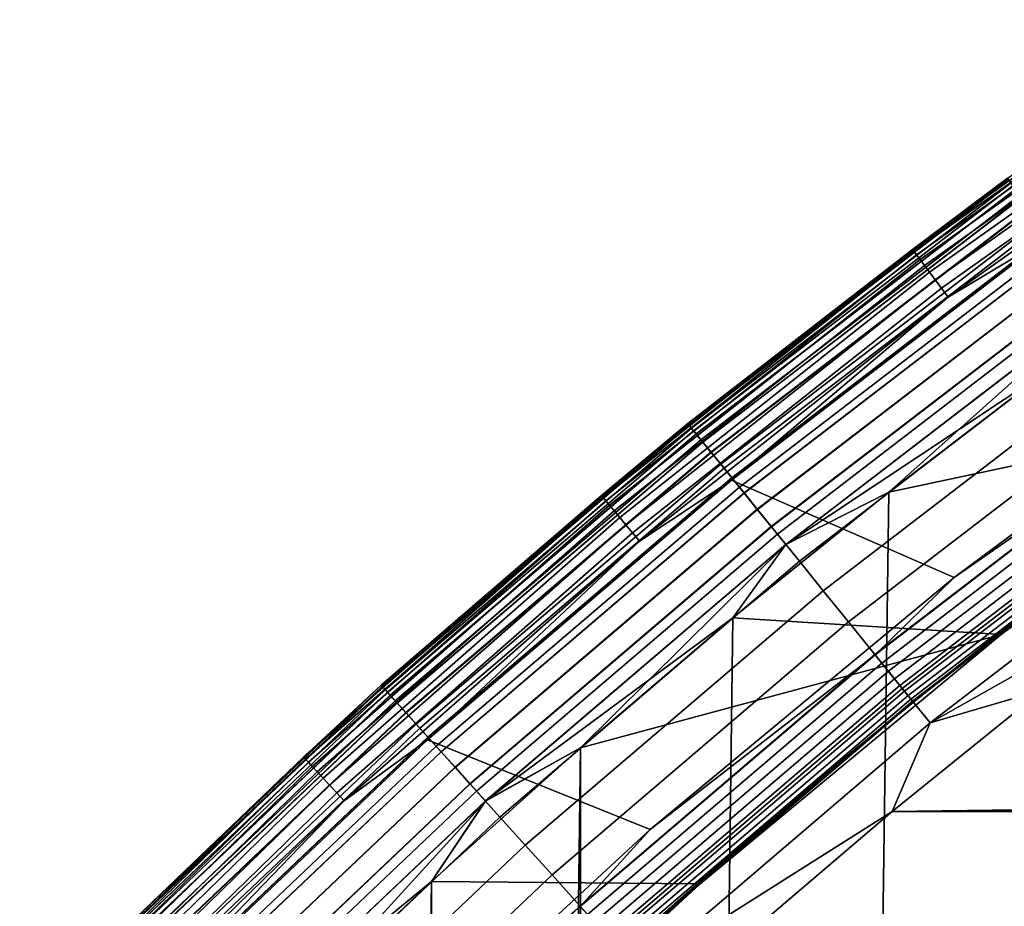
# Model space of a CAD drawing. Header units: metres. Extents: x -22 to 239, y -22 to 22.
# Tile 56 of 256: x -15.4 to -12.65, y 15.36 to 17.84. Entities that reach past the tile are written whole.
import ezdxf

# ---------------------------------------------------------------- set-up
doc = ezdxf.new("R2010")
doc.units = ezdxf.units.M
doc.layers.add('solid_10_151_033_XXX', color=7, linetype='CONTINUOUS')

msp = doc.modelspace()

# ---------------------------------------------------------------- linework, layer by layer
at = {"layer": 'solid_10_151_033_XXX'}
for points in [[(-12.903152, 17.194605, 213.418961), (-12.637383, 17.393866, 213.449997), (-12.000887, 17.836046, 213.418961)], [(-12.903152, 17.194605, 213.418961), (-12.000887, 17.836046, 213.418961), (-11.996814, 17.82999, 213.388412), (-12.898772, 17.188768, 213.388412)], [(-12.898772, 17.188768, 213.388412), (-11.996814, 17.82999, 213.388412), (-11.990119, 17.820042, 213.359375), (-12.891575, 17.179176, 213.359375)], [(-12.891575, 17.179176, 213.359375), (-11.990119, 17.820042, 213.359375), (-11.980968, 17.806442, 213.332565), (-12.881736, 17.166067, 213.332565)], [(-12.881736, 17.166067, 213.332565), (-11.980968, 17.806442, 213.332565), (-11.969588, 17.789528, 213.30867), (-12.8695, 17.149761, 213.30867)], [(-12.8695, 17.149761, 213.30867), (-11.969588, 17.789528, 213.30867), (-11.95626, 17.769718, 213.288254), (-12.855169, 17.130663, 213.288254)], [(-12.855169, 17.130663, 213.288254), (-11.95626, 17.769718, 213.288254), (-11.94131, 17.747499, 213.27182), (-12.839096, 17.109245, 213.27182)], [(-12.839096, 17.109245, 213.27182), (-11.94131, 17.747499, 213.27182), (-11.925109, 17.723421, 213.259796), (-12.821677, 17.086033, 213.259796)], [(-12.821677, 17.086033, 213.259796), (-11.925109, 17.723421, 213.259796), (-11.908057, 17.698078, 213.252457), (-12.803343, 17.0616, 213.252457)], [(-12.803343, 17.0616, 213.252457), (-11.908057, 17.698078, 213.252457), (-12.523768, 17.229197, 213.25)], [(-13.530385, 16.708641, 268.75), (-12.63738, 17.393867, 268.75), (-12.637383, 17.393866, 213.449997), (-13.530389, 16.708637, 213.449997)], [(-12.637383, 17.393866, 1.3), (-13.530389, 16.708637, 1.3), (-13.530389, 16.708637, 212.300003), (-12.637383, 17.393866, 212.300003)], [(-13.52775, 16.705379, 212.364609), (-12.634918, 17.390474, 212.364609), (-12.637383, 17.393866, 212.300003), (-13.530389, 16.708637, 212.300003)], [(-12.634869, 17.390406, 1.234737), (-13.527697, 16.705315, 1.234737), (-13.530389, 16.708637, 1.3), (-12.637383, 17.393866, 1.3)], [(-12.903152, 17.194605, 213.418961), (-13.530389, 16.708637, 213.449997), (-12.637383, 17.393866, 213.449997)], [(-13.526252, 16.703529, 268.875427), (-12.633519, 17.388548, 268.875427), (-12.63738, 17.393867, 268.75), (-13.530385, 16.708641, 268.75)], [(-13.519762, 16.695517, 212.428833), (-12.627459, 17.380205, 212.428833), (-12.634918, 17.390474, 212.364609), (-13.52775, 16.705379, 212.364609)], [(-13.527697, 16.705315, 1.234737), (-12.634869, 17.390406, 1.234737), (-12.627358, 17.380068, 1.170527), (-13.519656, 16.695385, 1.170527)], [(-13.513869, 16.688238, 268.999603), (-12.621954, 17.372629, 268.999603), (-12.633519, 17.388548, 268.875427), (-13.526252, 16.703529, 268.875427)], [(-13.506562, 16.679214, 212.49086), (-12.615129, 17.363235, 212.49086), (-12.627459, 17.380205, 212.428833), (-13.519762, 16.695517, 212.428833)], [(-13.519656, 16.695385, 1.170527), (-12.627358, 17.380068, 1.170527), (-12.614983, 17.363033, 1.108537), (-13.506405, 16.67902, 1.108537)], [(-13.493378, 16.662935, 269.121063), (-12.602816, 17.346287, 269.121063), (-12.621954, 17.372629, 268.999603), (-13.513869, 16.688238, 268.999603)], [(-13.488376, 16.656757, 212.549606), (-12.598144, 17.339857, 212.549606), (-12.615129, 17.363235, 212.49086), (-13.506562, 16.679214, 212.49086)], [(-13.506405, 16.67902, 1.108537), (-12.614983, 17.363033, 1.108537), (-12.597951, 17.339592, 1.04983), (-13.48817, 16.656504, 1.04983)], [(-13.465003, 16.627893, 269.238434), (-12.576313, 17.309809, 269.238434), (-12.602816, 17.346287, 269.121063), (-13.493378, 16.662935, 269.121063)], [(-13.465515, 16.628527, 212.604065), (-12.576792, 17.310469, 212.604065), (-12.598144, 17.339857, 212.549606), (-13.488376, 16.656757, 212.549606)], [(-13.48817, 16.656504, 1.04983), (-12.597951, 17.339592, 1.04983), (-12.576557, 17.310146, 0.995412), (-13.465264, 16.628218, 0.995412)], [(-13.438373, 16.595007, 212.65332), (-12.551439, 17.275576, 212.65332), (-12.576792, 17.310469, 212.604065), (-13.465515, 16.628527, 212.604065)], [(-13.465264, 16.628218, 0.995412), (-12.576557, 17.310146, 0.995412), (-12.551167, 17.2752, 0.946215), (-13.438081, 16.594648, 0.946215)], [(-13.429054, 16.583502, 269.350433), (-12.542737, 17.263597, 269.350433), (-12.576313, 17.309809, 269.238434), (-13.465003, 16.627893, 269.238434)], [(-13.407412, 16.556774, 212.696518), (-12.522523, 17.235775, 212.696518), (-12.551439, 17.275576, 212.65332), (-13.438373, 16.595007, 212.65332)], [(-13.438081, 16.594648, 0.946215), (-12.551167, 17.2752, 0.946215), (-12.522218, 17.235353, 0.903084), (-13.407085, 16.556372, 0.903084)], [(-13.385928, 16.530245, 269.455841), (-12.502458, 17.208157, 269.455841), (-12.542737, 17.263597, 269.350433), (-13.429054, 16.583502, 269.350433)], [(-12.786738, 16.278492, 213.25), (-13.408594, 16.549911, 213.25), (-12.523768, 17.229197, 213.25), (-11.901895, 16.936199, 213.25)], [(-12.803343, 17.0616, 213.252457), (-12.523768, 17.229197, 213.25), (-13.408594, 16.549911, 213.25)], [(-13.373165, 16.514484, 212.73291), (-12.490537, 17.19175, 212.73291), (-12.522523, 17.235775, 212.696518), (-13.407412, 16.556774, 212.696518)], [(-13.407085, 16.556372, 0.903084), (-12.522218, 17.235353, 0.903084), (-12.490203, 17.19129, 0.866758), (-13.372808, 16.514044, 0.866758)], [(-13.771201, 16.507568, 213.418961), (-13.530389, 16.708637, 213.449997), (-12.903152, 17.194605, 213.418961)], [(-13.771201, 16.507568, 213.418961), (-12.903152, 17.194605, 213.418961), (-12.898772, 17.188768, 213.388412), (-13.766526, 16.501965, 213.388412)], [(-13.766526, 16.501965, 213.388412), (-12.898772, 17.188768, 213.388412), (-12.891575, 17.179176, 213.359375), (-13.758844, 16.492756, 213.359375)], [(-13.336098, 16.46871, 269.553528), (-12.455915, 17.144096, 269.553528), (-12.502458, 17.208157, 269.455841), (-13.385928, 16.530245, 269.455841)], [(-13.33622, 16.468859, 212.761887), (-12.456029, 17.144253, 212.761887), (-12.490537, 17.19175, 212.73291), (-13.373165, 16.514484, 212.73291)], [(-13.372808, 16.514044, 0.866758), (-12.490203, 17.19129, 0.866758), (-12.455674, 17.143764, 0.83786), (-13.335839, 16.46839, 0.83786)], [(-12.969004, -16.516808, 0.8), (-12.524735, 16.856184, 0.8), (-12.07151, 17.183674, 0.8), (-12.524719, -16.856195, 0.8)], [(-13.758844, 16.492756, 213.359375), (-12.891575, 17.179176, 213.359375), (-12.881736, 17.166067, 213.332565), (-13.748344, 16.480169, 213.332565)], [(-13.748344, 16.480169, 213.332565), (-12.881736, 17.166067, 213.332565), (-12.8695, 17.149761, 213.30867), (-13.735285, 16.464516, 213.30867)], [(-13.735285, 16.464516, 213.30867), (-12.8695, 17.149761, 213.30867), (-12.855169, 17.130663, 213.288254), (-13.71999, 16.446182, 213.288254)], [(-13.71999, 16.446182, 213.288254), (-12.855169, 17.130663, 213.288254), (-12.839096, 17.109245, 213.27182), (-13.702835, 16.425619, 213.27182)], [(-13.297208, 16.420685, 212.782944), (-12.419593, 17.094103, 212.782944), (-12.456029, 17.144253, 212.761887), (-13.33622, 16.468859, 212.761887)], [(-13.280109, 16.399569, 269.642365), (-12.403623, 17.072121, 269.642365), (-12.455915, 17.144096, 269.553528), (-13.336098, 16.46871, 269.553528)], [(-13.335839, 16.46839, 0.83786), (-12.455674, 17.143764, 0.83786), (-12.419221, 17.093592, 0.816885), (-13.29681, 16.420193, 0.816885)], [(-13.702835, 16.425619, 213.27182), (-12.839096, 17.109245, 213.27182), (-12.821677, 17.086033, 213.259796), (-13.684245, 16.403334, 213.259796)], [(-13.684245, 16.403334, 213.259796), (-12.821677, 17.086033, 213.259796), (-12.803343, 17.0616, 213.252457), (-13.664677, 16.379879, 213.252457)], [(-13.2568, 16.370785, 212.795715), (-12.381851, 17.042156, 212.795715), (-12.419593, 17.094103, 212.782944), (-13.297208, 16.420685, 212.782944)], [(-13.29681, 16.420193, 0.816885), (-12.419221, 17.093592, 0.816885), (-12.38147, 17.041632, 0.804193), (-13.256392, 16.370279, 0.804193)], [(-13.218578, 16.323586, 269.721405), (-12.346152, 16.993021, 269.721405), (-12.403623, 17.072121, 269.642365), (-13.280109, 16.399569, 269.642365)], [(-13.664677, 16.379879, 213.252457), (-12.803343, 17.0616, 213.252457), (-13.408594, 16.549911, 213.25)], [(-13.2568, 16.370785, 212.795715), (-12.524727, 16.85619, 212.800003), (-12.381851, 17.042156, 212.795715)], [(-13.256392, 16.370279, 0.804193), (-12.38147, 17.041632, 0.804193), (-12.96902, 16.516794, 0.8)], [(-12.38147, 17.041632, 0.804193), (-12.524735, 16.856184, 0.8), (-12.96902, 16.516794, 0.8)], [(-13.15218, 16.241589, 269.789795), (-12.284136, 16.907663, 269.789795), (-12.346152, 16.993021, 269.721405), (-13.218578, 16.323586, 269.721405)], [(-12.148911, 16.72154, 213.252426), (-12.786738, 16.278492, 213.25), (-11.901895, 16.936199, 213.25)], [(-13.081642, 16.154484, 269.846771), (-12.218254, 16.816984, 269.846771), (-12.284136, 16.907663, 269.789795), (-13.15218, 16.241589, 269.789795)], [(-13.404166, -16.165651, 0.8), (-12.96902, 16.516794, 0.8), (-12.524735, 16.856184, 0.8), (-12.969004, -16.516808, 0.8)], [(-13.2568, 16.370785, 212.795715), (-12.969012, 16.5168, 212.800003), (-12.524727, 16.85619, 212.800003)], [(-11.779659, 16.770283, 212.800003), (-12.524727, 16.85619, 212.800003), (-12.969012, 16.5168, 212.800003)], [(-13.007741, 16.063223, 269.891693), (-12.149231, 16.721981, 269.891693), (-12.218254, 16.816984, 269.846771), (-13.081642, 16.154484, 269.846771)], [(-12.655534, 16.11956, 212.800003), (-11.779659, 16.770283, 212.800003), (-12.969012, 16.5168, 212.800003), (-13.404178, 16.165642, 212.800003)], [(-12.655517, 16.119574, 213.25), (-11.779695, 16.770258, 213.25), (-11.779659, 16.770283, 212.800003), (-12.655534, 16.11956, 212.800003)], [(-12.225461, 16.455645, 213.25), (-11.783322, 16.77508, 213.25), (-11.779695, 16.770258, 213.25), (-12.655517, 16.119574, 213.25)], [(-12.931287, 15.96881, 269.924103), (-12.077823, 16.623697, 269.924103), (-12.149231, 16.721981, 269.891693), (-13.007741, 16.063223, 269.891693)], [(-12.148911, 16.72154, 213.252426), (-13.007399, 16.062799, 213.252426), (-12.786738, 16.278492, 213.25)], [(-12.130951, 16.696821, 213.25972), (-12.98817, 16.039053, 213.25972), (-13.007399, 16.062799, 213.252426), (-12.148911, 16.72154, 213.252426)], [(-14.386305, 15.977616, 268.75), (-13.530385, 16.708641, 268.75), (-13.530389, 16.708637, 213.449997), (-14.386309, 15.977613, 213.449997)], [(-13.771201, 16.507568, 213.418961), (-14.386309, 15.977613, 213.449997), (-13.530389, 16.708637, 213.449997)], [(-13.530389, 16.708637, 1.3), (-14.386308, 15.977613, 1.3), (-14.386308, 15.977613, 212.300003), (-13.530389, 16.708637, 212.300003)], [(-14.383503, 15.974498, 212.364609), (-13.52775, 16.705379, 212.364609), (-13.530389, 16.708637, 212.300003), (-14.386308, 15.977613, 212.300003)], [(-13.527697, 16.705315, 1.234737), (-14.383446, 15.974435, 1.234737), (-14.386308, 15.977613, 1.3), (-13.530389, 16.708637, 1.3)], [(-14.381909, 15.972729, 268.875427), (-13.526252, 16.703529, 268.875427), (-13.530385, 16.708641, 268.75), (-14.386305, 15.977616, 268.75)], [(-14.37501, 15.965066, 212.428833), (-13.519762, 16.695517, 212.428833), (-13.52775, 16.705379, 212.364609), (-14.383503, 15.974498, 212.364609)], [(-14.383446, 15.974435, 1.234737), (-13.527697, 16.705315, 1.234737), (-13.519656, 16.695385, 1.170527), (-14.374897, 15.96494, 1.170527)], [(-14.368744, 15.958107, 268.999603), (-13.513869, 16.688238, 268.999603), (-13.526252, 16.703529, 268.875427), (-14.381909, 15.972729, 268.875427)], [(-14.360974, 15.949478, 212.49086), (-13.506562, 16.679214, 212.49086), (-13.519762, 16.695517, 212.428833), (-14.37501, 15.965066, 212.428833)], [(-14.374897, 15.96494, 1.170527), (-13.519656, 16.695385, 1.170527), (-13.506405, 16.67902, 1.108537), (-14.360807, 15.949292, 1.108537)], [(-14.346956, 15.933909, 269.121063), (-13.493378, 16.662935, 269.121063), (-13.513869, 16.688238, 268.999603), (-14.368744, 15.958107, 268.999603)], [(-12.113884, 16.67333, 213.271713), (-12.969896, 16.016489, 213.271713), (-12.98817, 16.039053, 213.25972), (-12.130951, 16.696821, 213.25972)], [(-14.341638, 15.928002, 212.549606), (-13.488376, 16.656757, 212.549606), (-13.506562, 16.679214, 212.49086), (-14.360974, 15.949478, 212.49086)], [(-14.360807, 15.949292, 1.108537), (-13.506405, 16.67902, 1.108537), (-13.48817, 16.656504, 1.04983), (-14.341419, 15.927759, 1.04983)], [(-14.316786, 15.900402, 269.238434), (-13.465003, 16.627893, 269.238434), (-13.493378, 16.662935, 269.121063), (-14.346956, 15.933909, 269.121063)], [(-12.098131, 16.651649, 213.288101), (-12.953031, 15.995661, 213.288101), (-12.969896, 16.016489, 213.271713), (-12.113884, 16.67333, 213.271713)], [(-14.317331, 15.901007, 212.604065), (-13.465515, 16.628527, 212.604065), (-13.488376, 16.656757, 212.549606), (-14.341638, 15.928002, 212.549606)], [(-14.341419, 15.927759, 1.04983), (-13.48817, 16.656504, 1.04983), (-13.465264, 16.628218, 0.995412), (-14.317064, 15.900711, 0.995412)], [(-12.084082, 16.632311, 213.308487), (-12.937988, 15.977085, 213.308487), (-12.953031, 15.995661, 213.288101), (-12.098131, 16.651649, 213.288101)], [(-12.072082, 16.615795, 213.332367), (-12.92514, 15.96122, 213.332367), (-12.937988, 15.977085, 213.308487), (-12.084082, 16.632311, 213.308487)], [(-14.288471, 15.868955, 212.65332), (-13.438373, 16.595007, 212.65332), (-13.465515, 16.628527, 212.604065), (-14.317331, 15.901007, 212.604065)], [(-14.317064, 15.900711, 0.995412), (-13.465264, 16.628218, 0.995412), (-13.438081, 16.594648, 0.946215), (-14.288161, 15.86861, 0.946215)], [(-14.278564, 15.857952, 269.350433), (-13.429054, 16.583502, 269.350433), (-13.465003, 16.627893, 269.238434), (-14.316786, 15.900402, 269.238434)], [(-12.85312, 15.872281, 269.943604), (-12.004814, 16.523209, 269.943604), (-12.077823, 16.623697, 269.924103), (-12.931287, 15.96881, 269.924103)], [(-12.062428, 16.602507, 213.359146), (-12.914804, 15.948455, 213.359146), (-12.92514, 15.96122, 213.332367), (-12.072082, 16.615795, 213.332367)], [(-14.255552, 15.832395, 212.696518), (-13.407412, 16.556774, 212.696518), (-13.438373, 16.595007, 212.65332), (-14.288471, 15.868955, 212.65332)], [(-14.288161, 15.86861, 0.946215), (-13.438081, 16.594648, 0.946215), (-13.407085, 16.556372, 0.903084), (-14.255204, 15.832008, 0.903084)], [(-14.23271, 15.807026, 269.455841), (-13.385928, 16.530245, 269.455841), (-13.429054, 16.583502, 269.350433), (-14.278564, 15.857952, 269.350433)], [(-12.055357, 16.592775, 213.388168), (-12.907234, 15.939107, 213.388168), (-12.914804, 15.948455, 213.359146), (-12.062428, 16.602507, 213.359146)], [(-12.907234, 15.939107, 213.388168), (-12.055357, 16.592775, 213.388168), (-12.051045, 16.58684, 213.418716), (-12.902617, 15.933406, 213.418716)], [(-12.902617, 15.933406, 213.418716), (-12.051045, 16.58684, 213.418716), (-12.049598, 16.584848, 213.449997), (-12.901068, 15.931492, 213.449997)], [(-12.658987, 16.124516, 213.25), (-12.901068, 15.931492, 213.449997), (-12.049598, 16.584848, 213.449997)], [(-12.658987, 16.124516, 213.25), (-12.049598, 16.584848, 213.449997), (-12.225461, 16.455645, 213.25)], [(-13.635269, 15.57464, 213.25), (-14.256695, 15.825189, 213.25), (-13.408594, 16.549911, 213.25), (-12.786738, 16.278492, 213.25)], [(-13.664677, 16.379879, 213.252457), (-13.408594, 16.549911, 213.25), (-14.256695, 15.825189, 213.25)], [(-14.219139, 15.791954, 212.73291), (-13.373165, 16.514484, 212.73291), (-13.407412, 16.556774, 212.696518), (-14.255552, 15.832395, 212.696518)], [(-14.255204, 15.832008, 0.903084), (-13.407085, 16.556372, 0.903084), (-13.372808, 16.514044, 0.866758), (-14.21876, 15.791533, 0.866758)], [(-14.179727, 15.748182, 269.553528), (-13.336098, 16.46871, 269.553528), (-13.385928, 16.530245, 269.455841), (-14.23271, 15.807026, 269.455841)], [(-12.85312, 15.872281, 269.943604), (-12.109668, 16.292511, 269.950012), (-12.004814, 16.523209, 269.943604)], [(-14.602731, 15.776757, 213.418961), (-14.386309, 15.977613, 213.449997), (-13.771201, 16.507568, 213.418961)], [(-14.602731, 15.776757, 213.418961), (-13.771201, 16.507568, 213.418961), (-13.766526, 16.501965, 213.388412), (-14.597774, 15.771401, 213.388412)], [(-14.597774, 15.771401, 213.388412), (-13.766526, 16.501965, 213.388412), (-13.758844, 16.492756, 213.359375), (-14.589627, 15.7626, 213.359375)], [(-14.179856, 15.748325, 212.761887), (-13.33622, 16.468859, 212.761887), (-13.373165, 16.514484, 212.73291), (-14.219139, 15.791954, 212.73291)], [(-14.21876, 15.791533, 0.866758), (-13.372808, 16.514044, 0.866758), (-13.335839, 16.46839, 0.83786), (-14.179452, 15.747876, 0.83786)], [(-13.829765, -15.803086, 0.8), (-13.404186, 16.165636, 0.8), (-12.96902, 16.516794, 0.8), (-13.404166, -16.165651, 0.8)], [(-13.256392, 16.370279, 0.804193), (-12.96902, 16.516794, 0.8), (-13.404186, 16.165636, 0.8)], [(-13.2568, 16.370785, 212.795715), (-13.404178, 16.165642, 212.800003), (-12.969012, 16.5168, 212.800003)], [(-14.589627, 15.7626, 213.359375), (-13.758844, 16.492756, 213.359375), (-13.748344, 16.480169, 213.332565), (-14.578493, 15.750571, 213.332565)], [(-14.578493, 15.750571, 213.332565), (-13.748344, 16.480169, 213.332565), (-13.735285, 16.464516, 213.30867), (-14.564646, 15.735611, 213.30867)], [(-14.138377, 15.702258, 212.782944), (-13.297208, 16.420685, 212.782944), (-13.33622, 16.468859, 212.761887), (-14.179856, 15.748325, 212.761887)], [(-14.120196, 15.682067, 269.642365), (-13.280109, 16.399569, 269.642365), (-13.336098, 16.46871, 269.553528), (-14.179727, 15.748182, 269.553528)], [(-14.179452, 15.747876, 0.83786), (-13.335839, 16.46839, 0.83786), (-13.29681, 16.420193, 0.816885), (-14.137954, 15.701789, 0.816885)], [(-14.564646, 15.735611, 213.30867), (-13.735285, 16.464516, 213.30867), (-13.71999, 16.446182, 213.288254), (-14.548428, 15.718087, 213.288254)], [(-14.548428, 15.718087, 213.288254), (-13.71999, 16.446182, 213.288254), (-13.702835, 16.425619, 213.27182), (-14.530237, 15.698435, 213.27182)], [(-12.658987, 16.124516, 213.25), (-12.225461, 16.455645, 213.25), (-12.655517, 16.119574, 213.25)], [(-14.530237, 15.698435, 213.27182), (-13.702835, 16.425619, 213.27182), (-13.684245, 16.403334, 213.259796), (-14.510524, 15.677136, 213.259796)], [(-14.095412, 15.654541, 212.795715), (-13.2568, 16.370785, 212.795715), (-13.297208, 16.420685, 212.782944), (-14.138377, 15.702258, 212.782944)], [(-14.137954, 15.701789, 0.816885), (-13.29681, 16.420193, 0.816885), (-13.256392, 16.370279, 0.804193), (-14.094978, 15.654059, 0.804193)], [(-14.510524, 15.677136, 213.259796), (-13.684245, 16.403334, 213.259796), (-13.664677, 16.379879, 213.252457), (-14.489775, 15.654719, 213.252457)], [(-14.054773, 15.609406, 269.721405), (-13.218578, 16.323586, 269.721405), (-13.280109, 16.399569, 269.642365), (-14.120196, 15.682067, 269.642365)], [(-14.489775, 15.654719, 213.252457), (-13.664677, 16.379879, 213.252457), (-14.256695, 15.825189, 213.25)], [(-14.095412, 15.654541, 212.795715), (-13.404178, 16.165642, 212.800003), (-13.2568, 16.370785, 212.795715)], [(-14.094978, 15.654059, 0.804193), (-13.256392, 16.370279, 0.804193), (-13.829787, 15.803066, 0.8)], [(-13.256392, 16.370279, 0.804193), (-13.404186, 16.165636, 0.8), (-13.829787, 15.803066, 0.8)], [(-13.984174, 15.530999, 269.789795), (-13.15218, 16.241589, 269.789795), (-13.218578, 16.323586, 269.721405), (-14.054773, 15.609406, 269.721405)], [(-13.007399, 16.062799, 213.252426), (-13.635269, 15.57464, 213.25), (-12.786738, 16.278492, 213.25)], [(-12.85312, 15.872281, 269.943604), (-12.539222, 15.964271, 269.950012), (-12.109668, 16.292511, 269.950012)], [(-13.909175, 15.447703, 269.846771), (-13.081642, 16.154484, 269.846771), (-13.15218, 16.241589, 269.789795), (-13.984174, 15.530999, 269.789795)], [(-14.095412, 15.654541, 212.795715), (-13.829779, 15.803075, 212.800003), (-13.404178, 16.165642, 212.800003)], [(-13.829765, -15.803086, 0.8), (-13.829787, 15.803066, 0.8), (-13.404186, 16.165636, 0.8)], [(-12.655534, 16.11956, 212.800003), (-13.404178, 16.165642, 212.800003), (-13.829779, 15.803075, 212.800003)], [(-13.830599, 15.360436, 269.891693), (-13.007741, 16.063223, 269.891693), (-13.081642, 16.154484, 269.846771), (-13.909175, 15.447703, 269.846771)], [(-13.49556, 15.423119, 212.800003), (-12.655534, 16.11956, 212.800003), (-13.829779, 15.803075, 212.800003), (-14.245589, 15.429296, 212.800003)], [(-13.495502, 15.42317, 213.25), (-12.655517, 16.119574, 213.25), (-12.655534, 16.11956, 212.800003), (-13.49556, 15.423119, 212.800003)], [(-13.083917, 15.781668, 213.25), (-12.658987, 16.124516, 213.25), (-12.655517, 16.119574, 213.25), (-13.495502, 15.42317, 213.25)], [(-13.083917, 15.781668, 213.25), (-12.901068, 15.931492, 213.449997), (-12.658987, 16.124516, 213.25)], [(-13.749309, 15.270154, 269.924103), (-12.931287, 15.96881, 269.924103), (-13.007741, 16.063223, 269.891693), (-13.830599, 15.360436, 269.891693)], [(-13.007399, 16.062799, 213.252426), (-13.830235, 15.360032, 213.252426), (-13.635269, 15.57464, 213.25)], [(-12.98817, 16.039053, 213.25972), (-13.809789, 15.337324, 213.25972), (-13.830235, 15.360032, 213.252426), (-13.007399, 16.062799, 213.252426)], [(-12.969896, 16.016489, 213.271713), (-13.79036, 15.315746, 213.271713), (-13.809789, 15.337324, 213.25972), (-12.98817, 16.039053, 213.25972)], [(-12.953031, 15.995661, 213.288101), (-13.772428, 15.295831, 213.288101), (-13.79036, 15.315746, 213.271713), (-12.969896, 16.016489, 213.271713)], [(-15.202792, 15.202799, 268.75), (-14.386305, 15.977616, 268.75), (-14.386309, 15.977613, 213.449997), (-15.202796, 15.202795, 213.449997)], [(-14.386308, 15.977613, 1.3), (-15.202796, 15.202796, 1.3), (-15.202796, 15.202796, 212.300003), (-14.386308, 15.977613, 212.300003)], [(-15.199831, 15.199831, 212.364609), (-14.383503, 15.974498, 212.364609), (-14.386308, 15.977613, 212.300003), (-15.202796, 15.202796, 212.300003)], [(-14.383446, 15.974435, 1.234737), (-15.199771, 15.199771, 1.234737), (-15.202796, 15.202796, 1.3), (-14.386308, 15.977613, 1.3)], [(-14.602731, 15.776757, 213.418961), (-15.202796, 15.202795, 213.449997), (-14.386309, 15.977613, 213.449997)], [(-15.198148, 15.198148, 268.875427), (-14.381909, 15.972729, 268.875427), (-14.386305, 15.977616, 268.75), (-15.202792, 15.202799, 268.75)], [(-15.190856, 15.190856, 212.428833), (-14.37501, 15.965066, 212.428833), (-14.383503, 15.974498, 212.364609), (-15.199831, 15.199831, 212.364609)], [(-15.199771, 15.199771, 1.234737), (-14.383446, 15.974435, 1.234737), (-14.374897, 15.96494, 1.170527), (-15.190737, 15.190737, 1.170527)], [(-15.184235, 15.184235, 268.999603), (-14.368744, 15.958107, 268.999603), (-14.381909, 15.972729, 268.875427), (-15.198148, 15.198148, 268.875427)], [(-12.937988, 15.977085, 213.308487), (-13.756433, 15.278068, 213.308487), (-13.772428, 15.295831, 213.288101), (-12.953031, 15.995661, 213.288101)], [(-12.92514, 15.96122, 213.332367), (-13.742773, 15.262896, 213.332367), (-13.756433, 15.278068, 213.308487), (-12.937988, 15.977085, 213.308487)], [(-15.176024, 15.176024, 212.49086), (-14.360974, 15.949478, 212.49086), (-14.37501, 15.965066, 212.428833), (-15.190856, 15.190856, 212.428833)], [(-15.190737, 15.190737, 1.170527), (-14.374897, 15.96494, 1.170527), (-14.360807, 15.949292, 1.108537), (-15.175848, 15.175848, 1.108537)], [(-15.161211, 15.161211, 269.121063), (-14.346956, 15.933909, 269.121063), (-14.368744, 15.958107, 268.999603), (-15.184235, 15.184235, 268.999603)], [(-15.15559, 15.15559, 212.549606), (-14.341638, 15.928002, 212.549606), (-14.360974, 15.949478, 212.49086), (-15.176024, 15.176024, 212.49086)], [(-15.175848, 15.175848, 1.108537), (-14.360807, 15.949292, 1.108537), (-14.341419, 15.927759, 1.04983), (-15.155359, 15.155359, 1.04983)], [(-13.666196, 15.177848, 269.943604), (-12.85312, 15.872281, 269.943604), (-12.931287, 15.96881, 269.924103), (-13.749309, 15.270154, 269.924103)], [(-12.914804, 15.948455, 213.359146), (-13.731783, 15.25069, 213.359146), (-13.742773, 15.262896, 213.332367), (-12.92514, 15.96122, 213.332367)], [(-12.907234, 15.939107, 213.388168), (-13.723734, 15.241751, 213.388168), (-13.731783, 15.25069, 213.359146), (-12.914804, 15.948455, 213.359146)], [(12.539227, 15.964266, 269.950012), (-12.539222, 15.964271, 269.950012), (-12.959923, 15.624672, 269.950012)], [(-12.85312, 15.872281, 269.943604), (-12.959923, 15.624672, 269.950012), (-12.539222, 15.964271, 269.950012)], [(12.959929, 15.624667, 269.950012), (12.539227, 15.964266, 269.950012), (-12.959923, 15.624672, 269.950012)], [(-15.129328, 15.129328, 269.238434), (-14.316786, 15.900402, 269.238434), (-14.346956, 15.933909, 269.121063), (-15.161211, 15.161211, 269.121063)], [(-15.129904, 15.129904, 212.604065), (-14.317331, 15.901007, 212.604065), (-14.341638, 15.928002, 212.549606), (-15.15559, 15.15559, 212.549606)], [(-15.155359, 15.155359, 1.04983), (-14.341419, 15.927759, 1.04983), (-14.317064, 15.900711, 0.995412), (-15.129622, 15.129622, 0.995412)], [(-13.723734, 15.241751, 213.388168), (-12.907234, 15.939107, 213.388168), (-12.902617, 15.933406, 213.418716), (-13.718825, 15.236299, 213.418716)], [(-13.718825, 15.236299, 213.418716), (-12.902617, 15.933406, 213.418716), (-12.901068, 15.931492, 213.449997), (-13.717177, 15.234468, 213.449997)], [(-13.499559, 15.427629, 213.25), (-13.717177, 15.234468, 213.449997), (-12.901068, 15.931492, 213.449997)], [(-13.499559, 15.427629, 213.25), (-12.901068, 15.931492, 213.449997), (-13.083917, 15.781668, 213.25)], [(-15.099406, 15.099406, 212.65332), (-14.288471, 15.868955, 212.65332), (-14.317331, 15.901007, 212.604065), (-15.129904, 15.129904, 212.604065)], [(-15.129622, 15.129622, 0.995412), (-14.317064, 15.900711, 0.995412), (-14.288161, 15.86861, 0.946215), (-15.099079, 15.099079, 0.946215)], [(-15.088937, 15.088937, 269.350433), (-14.278564, 15.857952, 269.350433), (-14.316786, 15.900402, 269.238434), (-15.129328, 15.129328, 269.238434)], [(-15.064619, 15.064619, 212.696518), (-14.255552, 15.832395, 212.696518), (-14.288471, 15.868955, 212.65332), (-15.099406, 15.099406, 212.65332)], [(-15.099079, 15.099079, 0.946215), (-14.288161, 15.86861, 0.946215), (-14.255204, 15.832008, 0.903084), (-15.064252, 15.064252, 0.903084)], [(-13.666196, 15.177848, 269.943604), (-12.959923, 15.624672, 269.950012), (-12.85312, 15.872281, 269.943604)], [(-15.04048, 15.04048, 269.455841), (-14.23271, 15.807026, 269.455841), (-14.278564, 15.857952, 269.350433), (-15.088937, 15.088937, 269.350433)], [(-14.445168, 14.826566, 213.25), (-15.065701, 15.057045, 213.25), (-14.256695, 15.825189, 213.25), (-13.635269, 15.57464, 213.25)], [(-14.489775, 15.654719, 213.252457), (-14.256695, 15.825189, 213.25), (-15.065701, 15.057045, 213.25)], [(-15.026139, 15.026139, 212.73291), (-14.219139, 15.791954, 212.73291), (-14.255552, 15.832395, 212.696518), (-15.064619, 15.064619, 212.696518)], [(-15.064252, 15.064252, 0.903084), (-14.255204, 15.832008, 0.903084), (-14.21876, 15.791533, 0.866758), (-15.025739, 15.025739, 0.866758)], [(-14.98449, 14.98449, 269.553528), (-14.179727, 15.748182, 269.553528), (-14.23271, 15.807026, 269.455841), (-15.04048, 15.04048, 269.455841)], [(-14.984627, 14.984627, 212.761887), (-14.179856, 15.748325, 212.761887), (-14.219139, 15.791954, 212.73291), (-15.026139, 15.026139, 212.73291)], [(-15.025739, 15.025739, 0.866758), (-14.21876, 15.791533, 0.866758), (-14.179452, 15.747876, 0.83786), (-14.9842, 14.9842, 0.83786)], [(-14.245575, -15.429309, 0.8), (-14.245599, 15.429287, 0.8), (-13.829787, 15.803066, 0.8)], [(-14.094978, 15.654059, 0.804193), (-13.829787, 15.803066, 0.8), (-14.245599, 15.429287, 0.8)], [(-14.095412, 15.654541, 212.795715), (-14.245589, 15.429296, 212.800003), (-13.829779, 15.803075, 212.800003)], [(-13.829765, -15.803086, 0.8), (-14.245575, -15.429309, 0.8), (-13.829787, 15.803066, 0.8)], [(-13.499559, 15.427629, 213.25), (-13.083917, 15.781668, 213.25), (-13.495502, 15.42317, 213.25)], [(-15.395536, 15.004108, 213.418961), (-15.202796, 15.202795, 213.449997), (-14.602731, 15.776757, 213.418961)], [(-15.395536, 15.004108, 213.418961), (-14.602731, 15.776757, 213.418961), (-14.597774, 15.771401, 213.388412), (-15.39031, 14.999015, 213.388412)], [(-15.39031, 14.999015, 213.388412), (-14.597774, 15.771401, 213.388412), (-14.589627, 15.7626, 213.359375), (-15.381722, 14.990644, 213.359375)], [(-15.381722, 14.990644, 213.359375), (-14.589627, 15.7626, 213.359375), (-14.578493, 15.750571, 213.332565), (-15.369984, 14.979204, 213.332565)], [(-15.369984, 14.979204, 213.332565), (-14.578493, 15.750571, 213.332565), (-14.564646, 15.735611, 213.30867), (-15.355385, 14.964976, 213.30867)], [(-15.355385, 14.964976, 213.30867), (-14.564646, 15.735611, 213.30867), (-14.548428, 15.718087, 213.288254), (-15.338284, 14.948312, 213.288254)], [(-14.940793, 14.940793, 212.782944), (-14.138377, 15.702258, 212.782944), (-14.179856, 15.748325, 212.761887), (-14.984627, 14.984627, 212.761887)], [(-14.921581, 14.921581, 269.642365), (-14.120196, 15.682067, 269.642365), (-14.179727, 15.748182, 269.553528), (-14.98449, 14.98449, 269.553528)], [(-14.9842, 14.9842, 0.83786), (-14.179452, 15.747876, 0.83786), (-14.137954, 15.701789, 0.816885), (-14.940347, 14.940347, 0.816885)], [(-15.338284, 14.948312, 213.288254), (-14.548428, 15.718087, 213.288254), (-14.530237, 15.698435, 213.27182), (-15.319107, 14.929622, 213.27182)], [(-15.319107, 14.929622, 213.27182), (-14.530237, 15.698435, 213.27182), (-14.510524, 15.677136, 213.259796), (-15.298324, 14.909367, 213.259796)], [(-14.895391, 14.895391, 212.795715), (-14.095412, 15.654541, 212.795715), (-14.138377, 15.702258, 212.782944), (-14.940793, 14.940793, 212.782944)], [(-14.940347, 14.940347, 0.816885), (-14.137954, 15.701789, 0.816885), (-14.094978, 15.654059, 0.804193), (-14.894932, 14.894932, 0.804193)], [(-15.298324, 14.909367, 213.259796), (-14.510524, 15.677136, 213.259796), (-14.489775, 15.654719, 213.252457), (-15.276448, 14.888047, 213.252457)], [(-14.852445, 14.852445, 269.721405), (-14.054773, 15.609406, 269.721405), (-14.120196, 15.682067, 269.642365), (-14.921581, 14.921581, 269.642365)], [(-15.276448, 14.888047, 213.252457), (-14.489775, 15.654719, 213.252457), (-15.065701, 15.057045, 213.25)], [(-14.895391, 14.895391, 212.795715), (-14.245589, 15.429296, 212.800003), (-14.095412, 15.654541, 212.795715)], [(-14.894932, 14.894932, 0.804193), (-14.094978, 15.654059, 0.804193), (-14.651355, 15.044525, 0.8)], [(-14.094978, 15.654059, 0.804193), (-14.245599, 15.429287, 0.8), (-14.651355, 15.044525, 0.8)], [(-13.666196, 15.177848, 269.943604), (-13.371378, 15.274036, 269.950012), (-12.959923, 15.624672, 269.950012)], [(12.959929, 15.624667, 269.950012), (-12.959923, 15.624672, 269.950012), (-13.371378, 15.274036, 269.950012)], [(13.371384, 15.274032, 269.950012), (12.959929, 15.624667, 269.950012), (-13.371378, 15.274036, 269.950012)], [(-14.777839, 14.777839, 269.789795), (-13.984174, 15.530999, 269.789795), (-14.054773, 15.609406, 269.721405), (-14.852445, 14.852445, 269.721405)], [(-13.830235, 15.360032, 213.252426), (-14.445168, 14.826566, 213.25), (-13.635269, 15.57464, 213.25)], [(-14.698584, 14.698584, 269.846771), (-13.909175, 15.447703, 269.846771), (-13.984174, 15.530999, 269.789795), (-14.777839, 14.777839, 269.789795)], [(-14.895391, 14.895391, 212.795715), (-14.651346, 15.044535, 212.800003), (-14.245589, 15.429296, 212.800003)], [(-14.615547, 14.615547, 269.891693), (-13.830599, 15.360436, 269.891693), (-13.909175, 15.447703, 269.846771), (-14.698584, 14.698584, 269.846771)], [(-14.651333, -15.044547, 0.8), (-14.651355, 15.044525, 0.8), (-14.245599, 15.429287, 0.8)], [(-14.297221, 14.683061, 212.800003), (-13.49556, 15.423119, 212.800003), (-14.245589, 15.429296, 212.800003), (-14.651346, 15.044535, 212.800003)], [(-14.245575, -15.429309, 0.8), (-14.651333, -15.044547, 0.8), (-14.245599, 15.429287, 0.8)], [(-13.901297, 15.058444, 213.25), (-13.495502, 15.42317, 213.25), (-13.49556, 15.423119, 212.800003), (-14.297221, 14.683061, 212.800003)], [(-13.905611, 15.062669, 213.25), (-13.499559, 15.427629, 213.25), (-13.495502, 15.42317, 213.25), (-13.901297, 15.058444, 213.25)], [(-13.905611, 15.062669, 213.25), (-13.717177, 15.234468, 213.449997), (-13.499559, 15.427629, 213.25)], [(-14.529643, 14.529643, 269.924103), (-13.749309, 15.270154, 269.924103), (-13.830599, 15.360436, 269.891693), (-14.615547, 14.615547, 269.891693)]]:
    msp.add_3dface(points, dxfattribs=at)

doc.saveas('drawing.dxf')
